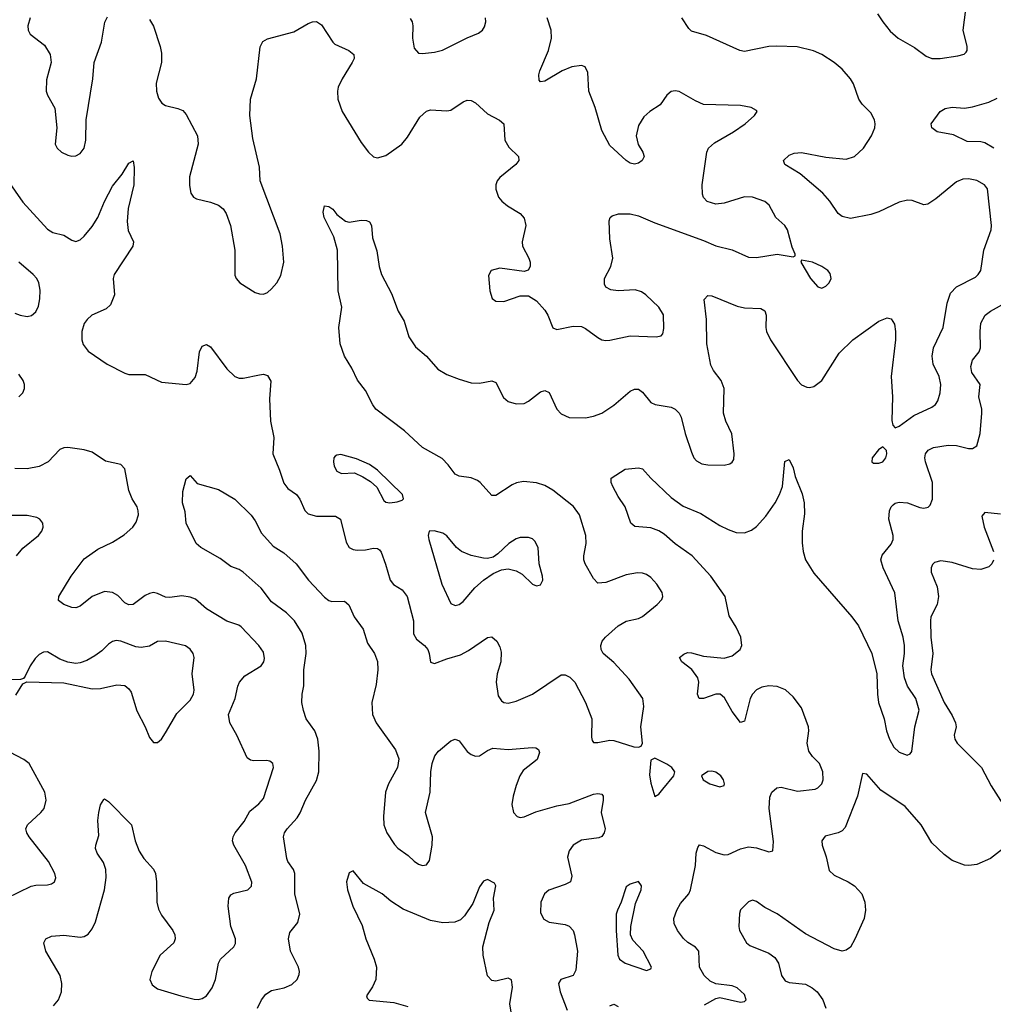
# Model space of a CAD drawing. Header units: inches. Extents: x 990586 to 1117858, y 769490 to 892071.
# Tile 165 of 248: x 1043894 to 1048671, y 851928 to 856761. Entities that reach past the tile are written whole.
import ezdxf

# ---------------------------------------------------------------- set-up
doc = ezdxf.new("R2010")
doc.units = ezdxf.units.IN
doc.header["$MEASUREMENT"] = 0
doc.layers.add('B0845', color=7, linetype='Continuous')

msp = doc.modelspace()

# ---------------------------------------------------------------- linework, layer by layer
at = {"layer": 'B0845', "color": 6}
for points, elevation in [([(1048103.4, 856790), (1048129, 856750), (1048164.8, 856704.8), (1048204.6, 856670), (1048284.6, 856624.6), (1048341.3, 856581.3), (1048370, 856570.9), (1048410.4, 856569.6), (1048496.6, 856583.4), (1048528.4, 856591.6), (1048538.1, 856601.9), (1048542.6, 856610), (1048542.7, 856630), (1048523.4, 856710), (1048536.3, 856810)], 2600), ([(1043833.3, 855973.3), (1043910, 855865.6), (1044030, 855731.9), (1044056.5, 855716.5), (1044110, 855702.6), (1044150, 855678.2), (1044170, 855672.9), (1044190, 855680.4), (1044210, 855697.6), (1044250, 855746.3), (1044277.4, 855790), (1044310, 855867.8), (1044350, 855943.6), (1044397.1, 856002.9), (1044430, 856057.2), (1044450, 856068.4), (1044455.5, 856035.5), (1044453.6, 855950), (1044426.2, 855833.8), (1044420.7, 855770), (1044426.1, 855726.1), (1044452.2, 855670), (1044449.6, 855650), (1044357.6, 855510), (1044353.2, 855490), (1044359.8, 855410), (1044338.7, 855361.3), (1044318.8, 855341.2), (1044248.6, 855311.4), (1044224.9, 855290), (1044210.8, 855269.2), (1044198.4, 855230), (1044198.5, 855190), (1044205.9, 855165.9), (1044230, 855134.3), (1044323, 855070), (1044410, 855025.7), (1044430, 855019.5), (1044510, 855020.2), (1044590, 854981.9), (1044710, 854969.7), (1044730, 854975.4), (1044754.8, 855005.2), (1044764.3, 855035.7), (1044776.9, 855130), (1044790, 855159), (1044810, 855166.9), (1044830, 855156), (1044910, 855047.8), (1044950.3, 855010.3), (1044970, 855002.2), (1044990, 855000.7), (1045070, 855018.3), (1045090, 855020.3), (1045110, 855014.3), (1045126.3, 854986.3), (1045119.4, 854899.4), (1045124.8, 854790), (1045140.5, 854710), (1045136.2, 854630), (1045169.4, 854550), (1045190, 854486.3), (1045210, 854460.2), (1045252.7, 854430), (1045267.9, 854407.9), (1045292.2, 854352.2), (1045310, 854335.2), (1045350, 854324.3), (1045443.5, 854323.4), (1045467.4, 854310), (1045495.8, 854195.8), (1045510.6, 854170), (1045530, 854160.3), (1045550, 854157.3), (1045590, 854158.8), (1045630, 854167), (1045650, 854165.9), (1045658.7, 854158.7), (1045667, 854147), (1045688.5, 854088.5), (1045711.6, 854010), (1045728.5, 853988.5), (1045770, 853962.6), (1045794.6, 853930), (1045826.2, 853810), (1045825.9, 853745.9), (1045841, 853721), (1045879.5, 853690), (1045895.9, 853670), (1045903.6, 853650), (1045910, 853607.2), (1045930, 853600.8), (1045990, 853624.6), (1046056.4, 853643.6), (1046095.6, 853664.4), (1046190, 853728.4), (1046210, 853732.2), (1046234.6, 853710), (1046250, 853682.2), (1046256.3, 853656.3), (1046254.8, 853610), (1046237.5, 853550), (1046232, 853510), (1046242.1, 853442.1), (1046257.7, 853417.7), (1046270, 853409.4), (1046290, 853405.9), (1046330, 853415.8), (1046410, 853450.1), (1046550, 853545.8), (1046570, 853545.8), (1046593.8, 853533.8), (1046617.1, 853510), (1046670.3, 853410), (1046701.1, 853330), (1046698.9, 853238.9), (1046702.7, 853222.8), (1046710, 853214), (1046730, 853213.2), (1046790, 853225), (1046810, 853223.5), (1046907.5, 853192.5), (1046930.4, 853189.6), (1046944, 853196), (1046949.3, 853210.7), (1046941.8, 853290), (1046955.8, 853390), (1046951.8, 853430), (1046884.2, 853524.2), (1046810, 853605.7), (1046757.3, 853650), (1046746.3, 853670), (1046745.2, 853690), (1046752.6, 853710), (1046767.6, 853730), (1046830, 853785.3), (1046870, 853808.5), (1046930, 853822.2), (1046950, 853832.1), (1047022.6, 853890), (1047044.1, 853915.9), (1047049.5, 853930), (1047046.4, 853950), (1047019.8, 853990), (1046990, 854023.7), (1046970, 854038.2), (1046950, 854044.6), (1046925.3, 854045.3), (1046870, 854035.8), (1046770, 853997.9), (1046730, 853994.5), (1046710, 854019), (1046669.3, 854090), (1046662.3, 854110), (1046661.7, 854130), (1046673, 854190), (1046671.8, 854230), (1046641.1, 854330), (1046611.7, 854371.7), (1046510, 854452.5), (1046470, 854474.2), (1046430, 854487.4), (1046365.8, 854494.2), (1046331.8, 854488.2), (1046310, 854478.3), (1046230, 854425.1), (1046210, 854425.7), (1046153.3, 854490), (1046139.6, 854499.6), (1046110, 854511.5), (1046050, 854519.8), (1046030.6, 854530.6), (1045996.7, 854576.7), (1045967, 854607), (1045870, 854661.9), (1045782.4, 854742.4), (1045641.2, 854850), (1045626.1, 854870), (1045590, 854940.8), (1045550.9, 854990.9), (1045523.6, 855050), (1045488.3, 855110), (1045466.7, 855170), (1045460.4, 855250), (1045474.7, 855350), (1045456.8, 855430), (1045452.5, 855630), (1045434.5, 855694.5), (1045387.9, 855790), (1045383.3, 855816.7), (1045390, 855847), (1045410, 855844.5), (1045430, 855830.9), (1045450, 855804.7), (1045492, 855772), (1045510, 855767.8), (1045570, 855777.4), (1045594.9, 855774.9), (1045610, 855768), (1045619.6, 855750), (1045625.2, 855690), (1045646.9, 855626.9), (1045657.6, 855550), (1045668.4, 855510), (1045717.7, 855417.6), (1045750.8, 855330.8), (1045781.2, 855281.2), (1045803.5, 855203.5), (1045835.3, 855155.3), (1045889.7, 855109.7), (1045946.2, 855046.2), (1045990, 855019.3), (1046050, 854995.9), (1046110, 854978.9), (1046150, 854976.8), (1046210, 854988.6), (1046230, 854980.2), (1046267.3, 854907.3), (1046290, 854886.8), (1046330, 854875.5), (1046370, 854877.9), (1046390, 854887.9), (1046450, 854934.2), (1046470, 854940.9), (1046491.4, 854931.4), (1046528.9, 854850), (1046550, 854825.8), (1046590, 854808.9), (1046670, 854806.9), (1046710, 854815.1), (1046750.1, 854830.1), (1046810, 854868.5), (1046890, 854937.7), (1046910, 854947.3), (1046930, 854947.7), (1046950, 854932.5), (1046990, 854882.1), (1047012.2, 854872.2), (1047090, 854858.9), (1047110, 854849.4), (1047129.1, 854830), (1047139.2, 854810), (1047159.5, 854730), (1047190, 854638.6), (1047202.6, 854610), (1047215.1, 854595.1), (1047241.5, 854581.5), (1047270, 854575.3), (1047350, 854573.8), (1047378.3, 854581.7), (1047390.7, 854589.3), (1047397.4, 854602.6), (1047399.3, 854630), (1047388.6, 854728.6), (1047358.6, 854790), (1047347.1, 854830), (1047351.2, 854951.2), (1047335.8, 854990), (1047298.9, 855038.9), (1047285.2, 855065.2), (1047264.8, 855170), (1047264.2, 855290), (1047253.3, 855386.7), (1047270, 855406.8), (1047290, 855406), (1047414.4, 855354.4), (1047450, 855347), (1047530, 855343.7), (1047550, 855331.4), (1047557.5, 855310), (1047554.5, 855250), (1047558.5, 855230), (1047577.3, 855190), (1047709.9, 854989.9), (1047730, 854968.7), (1047756.6, 854956.6), (1047770, 854955.1), (1047790, 854960.7), (1047830, 854990.5), (1047915.5, 855124.5), (1047982.4, 855190), (1048110, 855281), (1048150, 855297.5), (1048170, 855293.2), (1048186.1, 855266.1), (1048192, 855230), (1048191.6, 855190), (1048170.4, 855010), (1048176.7, 854910), (1048173.8, 854793.8), (1048178.8, 854770), (1048190, 854757.6), (1048210, 854765.5), (1048282, 854818), (1048370, 854858.7), (1048387.5, 854872.5), (1048399.1, 854890), (1048410.1, 854929.9), (1048414.6, 854970), (1048405.8, 855010), (1048376.5, 855070), (1048371.9, 855110), (1048377.2, 855150), (1048424.7, 855250), (1048445.4, 855370), (1048461.9, 855418.1), (1048490.6, 855449.4), (1048583.1, 855496.8), (1048597.8, 855510), (1048609.8, 855530.2), (1048624.6, 855630), (1048660.5, 855730), (1048661.8, 855750), (1048642.5, 855930), (1048628.1, 855950), (1048590, 855971.6), (1048550, 855979.3), (1048521.7, 855978.3), (1048490, 855965.3), (1048390, 855881.2), (1048350, 855855.3), (1048330, 855852.4), (1048272.8, 855872.8), (1048250, 855874.5), (1048210, 855865.3), (1048110, 855818.2), (1048070, 855805.3), (1047970, 855785.8), (1047930, 855794.3), (1047910, 855810.4), (1047869.7, 855870), (1047835.2, 855910), (1047723.6, 856003.6), (1047648.3, 856050), (1047641.8, 856070), (1047670, 856096.5), (1047694.6, 856105.4), (1047730, 856108.9), (1047850, 856085.4), (1047950, 856075.8), (1047990, 856089.5), (1048033.9, 856130), (1048073.2, 856190), (1048089.7, 856230), (1048091.7, 856250), (1048087.9, 856270), (1048070, 856303.3), (1048027, 856347), (1048010.8, 856370), (1047985.7, 856445.7), (1047971.1, 856471.1), (1047930, 856517.5), (1047891, 856551), (1047830, 856590), (1047788.2, 856608.2), (1047708.3, 856628.3), (1047608.8, 856631.2), (1047570, 856628.7), (1047450, 856605.2), (1047426.8, 856610), (1047263.6, 856683.6), (1047190, 856704.2), (1047177, 856717), (1047143.2, 856770)], 2600), ([(1043945.6, 856770), (1043933.9, 856730), (1043935.2, 856710), (1043945, 856690), (1044016.1, 856636.1), (1044043.3, 856590), (1044047.5, 856550), (1044025.2, 856465.2), (1044024.1, 856410), (1044030.4, 856390), (1044065.9, 856325.9), (1044075.8, 856230), (1044068.5, 856150), (1044077.5, 856130), (1044099.2, 856110), (1044130, 856095.5), (1044150, 856090.8), (1044170, 856092.3), (1044190, 856103.7), (1044210.5, 856130), (1044219.2, 856170), (1044219.5, 856270), (1044252.4, 856470), (1044259.3, 856550), (1044295.1, 856650), (1044311.7, 856748.3), (1044324.5, 856775.5)], 2700), ([(1044530, 856761), (1044550, 856728.2), (1044583.6, 856630), (1044590, 856597.1), (1044590, 856550), (1044562.7, 856450), (1044564.5, 856410), (1044575.1, 856375.1), (1044591.7, 856351.7), (1044610, 856339.4), (1044670, 856325.7), (1044695.1, 856315.1), (1044710, 856295.7), (1044766.4, 856190), (1044770, 856150), (1044726.4, 855990), (1044727.1, 855947.1), (1044733.7, 855910), (1044746.1, 855890), (1044761, 855881), (1044830, 855866), (1044870, 855850.1), (1044891.7, 855831.7), (1044907.2, 855810), (1044928.2, 855750), (1044948.9, 855630), (1044950, 855507), (1044956.6, 855490), (1044973.9, 855470), (1045050, 855421.6), (1045070, 855414.6), (1045090, 855414.1), (1045110, 855422.2), (1045130, 855439.8), (1045154.9, 855470), (1045175, 855505), (1045189.2, 855570), (1045183.1, 855650), (1045171.7, 855710), (1045073.7, 855970), (1045070, 856037.7), (1045037.1, 856177.1), (1045023.4, 856290), (1045026.3, 856370), (1045055.3, 856470), (1045073.1, 856626.9), (1045086.7, 856653.3), (1045110, 856666.6), (1045239, 856701), (1045310, 856742.3), (1045330, 856750.7), (1045350, 856752.3), (1045375.1, 856735.1), (1045430, 856650.1), (1045440.5, 856640.5), (1045509.4, 856610), (1045533.1, 856590), (1045534.6, 856570), (1045525.5, 856550), (1045476.3, 856470), (1045457, 856430), (1045452.7, 856410), (1045454.2, 856370), (1045476.5, 856310), (1045570, 856158.8), (1045604.8, 856110), (1045630, 856088), (1045650, 856082.8), (1045690, 856094.1), (1045768.3, 856150), (1045796.5, 856183.5), (1045857.4, 856282.6), (1045890, 856311.4), (1045910, 856318.1), (1045990, 856312.8), (1046010, 856317.4), (1046070, 856357.3), (1046090, 856365.3), (1046110, 856363.9), (1046130, 856352.5), (1046190, 856299), (1046247.8, 856267.8), (1046269.2, 856250), (1046274.4, 856170), (1046294.4, 856134.4), (1046341.5, 856090), (1046342.5, 856070), (1046329, 856050), (1046250, 855987), (1046236.7, 855970), (1046230.1, 855950), (1046229.5, 855929.5), (1046242.7, 855890), (1046258.9, 855870), (1046287.2, 855847.2), (1046349.8, 855809.8), (1046370, 855786.2), (1046378.2, 855750), (1046359, 855670), (1046361.2, 855650), (1046392.9, 855590), (1046399.4, 855570), (1046399.1, 855550), (1046389.1, 855530.9), (1046370, 855525.7), (1046250, 855540.6), (1046207.8, 855530), (1046195, 855505), (1046200.7, 855430), (1046212.6, 855392.6), (1046230, 855379.8), (1046270, 855378.5), (1046350, 855405), (1046390, 855405), (1046430, 855380.5), (1046470, 855334.8), (1046485.6, 855310), (1046510, 855248.2), (1046530, 855239.9), (1046610, 855257), (1046650, 855254.9), (1046670, 855245.6), (1046730, 855200.3), (1046750, 855190.1), (1046770, 855186.1), (1046790, 855188.2), (1046890, 855209.4), (1047016.2, 855203.8), (1047042, 855210), (1047050, 855219.7), (1047055.1, 855244.9), (1047052.8, 855312.8), (1047030.5, 855350), (1046965.8, 855410), (1046945.6, 855425.6), (1046914.3, 855434.3), (1046830, 855430.7), (1046794.8, 855434.8), (1046770, 855448.7), (1046763.5, 855463.5), (1046763.4, 855490), (1046795, 855550), (1046804.7, 855590), (1046790, 855685.1), (1046787.1, 855772.9), (1046790.7, 855789.3), (1046801.8, 855798.2), (1046832.6, 855807.4), (1046890, 855808), (1046930, 855798.5), (1047010, 855763.2), (1047250, 855677.6), (1047310, 855650.1), (1047390, 855631), (1047470, 855595.1), (1047510, 855594.2), (1047610.4, 855610.4), (1047690, 855597.6), (1047698.8, 855601.2), (1047699.7, 855610), (1047684.1, 855644.1), (1047661.3, 855730), (1047647.6, 855750), (1047604.8, 855790), (1047570.9, 855850), (1047550, 855868.9), (1047490, 855889.2), (1047450, 855891.2), (1047350, 855859.6), (1047310, 855855.9), (1047268, 855868), (1047250, 855887.5), (1047244, 855904), (1047243.1, 855950), (1047265.3, 856110), (1047274.2, 856130), (1047303, 856157), (1047396.1, 856210), (1047454.5, 856250), (1047498.8, 856290), (1047512.8, 856310), (1047510, 856314.5), (1047482.7, 856330), (1047430, 856339.2), (1047250, 856344.9), (1047210, 856362.5), (1047130, 856408.7), (1047110, 856412.3), (1047090, 856408.3), (1047069.2, 856390.8), (1047036.9, 856343.1), (1046986, 856310), (1046955.8, 856284.2), (1046930, 856242.3), (1046919.6, 856190), (1046928.6, 856148.6), (1046951.4, 856110), (1046957.3, 856090), (1046947.7, 856070), (1046930, 856056.3), (1046910, 856052.1), (1046890, 856057.3), (1046870, 856069.9), (1046790, 856144), (1046750, 856216.2), (1046717.4, 856330), (1046686.6, 856410), (1046681.1, 856501.1), (1046669.1, 856529.1), (1046650, 856535.9), (1046603.8, 856530), (1046556.2, 856510), (1046470, 856458.4), (1046450, 856455.3), (1046443.2, 856463.2), (1046441.2, 856490), (1046446.4, 856510), (1046488.6, 856610), (1046503.9, 856670), (1046501.5, 856710), (1046482.3, 856770)], 2700), ([(1045810, 856766.3), (1045819.2, 856750), (1045822.6, 856730), (1045821.8, 856670), (1045830, 856621.2), (1045850, 856596.3), (1045870, 856595.1), (1045930, 856601.2), (1045968.9, 856611.1), (1046090, 856672.5), (1046145, 856695), (1046165.6, 856710), (1046174.9, 856725.1), (1046180.5, 856750), (1046179.4, 856770)], 2800), ([(1048674.2, 856130), (1048630, 856156.3), (1048610, 856162.1), (1048543.4, 856163.4), (1048475.5, 856195.5), (1048395.1, 856210), (1048369.1, 856230), (1048365.7, 856250), (1048409.8, 856310), (1048435.1, 856324.9), (1048469.2, 856330.8), (1048530, 856326.9), (1048570, 856332.4), (1048650, 856355.9), (1048690, 856375.8)], 2500), ([(1043870, 855320.5), (1043896.3, 855310), (1043930, 855304.2), (1043951.8, 855308.2), (1043972.8, 855327.2), (1043985.4, 855354.6), (1043992.2, 855390), (1043994, 855434), (1043988.5, 855470), (1043978, 855490), (1043960.1, 855510), (1043890, 855570.2)], 2600), ([(1047253.8, 851926.2), (1047310, 851956.8), (1047330, 851961.4), (1047430, 851938.9), (1047450, 851941.9), (1047459.3, 851950), (1047450, 851976.7), (1047415, 852010), (1047390, 852018.7), (1047310, 852029.6), (1047282.7, 852042.7), (1047251.9, 852070), (1047230.1, 852110.1), (1047226.1, 852190), (1047209.3, 852209.3), (1047171.6, 852231.6), (1047151.4, 852251.4), (1047121.7, 852290), (1047105.5, 852325.5), (1047104, 852350), (1047118.2, 852390), (1047137.1, 852422.9), (1047178, 852470), (1047186.2, 852490), (1047210.5, 852610), (1047214, 852670), (1047221.3, 852698.7), (1047230, 852711.3), (1047250, 852706.4), (1047310, 852672.7), (1047350, 852662), (1047370, 852664.2), (1047430, 852692.2), (1047470, 852702), (1047510, 852697), (1047570, 852675.9), (1047590, 852681.3), (1047593.3, 852726.7), (1047571.7, 852890), (1047575.3, 852944.7), (1047585.3, 852970), (1047609.7, 852990.3), (1047630, 852993.8), (1047710, 852973.9), (1047796.4, 852983.6), (1047810.7, 852990), (1047829.5, 853010.5), (1047836.1, 853030), (1047835.4, 853070), (1047818.8, 853110), (1047784, 853144), (1047765.5, 853170), (1047757.8, 853210), (1047766.9, 853270), (1047764.3, 853290), (1047730, 853383.7), (1047690, 853436.7), (1047652.1, 853472.1), (1047610, 853488.2), (1047570, 853491.5), (1047535.3, 853484.7), (1047508.7, 853471.2), (1047489.6, 853450.4), (1047478.5, 853430), (1047450, 853318.8), (1047430, 853311.9), (1047390, 853365.2), (1047352.9, 853432.9), (1047331, 853450), (1047309, 853451), (1047250, 853429), (1047227.9, 853430), (1047220.3, 853450), (1047225.7, 853510), (1047221.6, 853530), (1047191.8, 853571.8), (1047143.2, 853610), (1047131.2, 853630), (1047152.6, 853647.4), (1047170, 853654.3), (1047190, 853653.2), (1047250, 853636.3), (1047350, 853627.2), (1047390, 853639.2), (1047428.6, 853670), (1047437.1, 853690), (1047432.2, 853730), (1047410, 853779.7), (1047374.4, 853834.4), (1047355, 853930), (1047285.8, 854030), (1047193.9, 854130), (1047110, 854187.9), (1047055.8, 854235.8), (1047030, 854252.5), (1046990, 854266.7), (1046912.9, 854272.9), (1046892, 854290), (1046864.8, 854370), (1046830, 854420.9), (1046804.3, 854470), (1046796.7, 854490), (1046795.4, 854510), (1046865.6, 854554.4), (1046930, 854560.9), (1046950, 854557), (1046991.3, 854510), (1047090, 854415.3), (1047150, 854372.6), (1047236.8, 854336.8), (1047330, 854277.8), (1047370, 854258), (1047410, 854244.3), (1047450, 854241.8), (1047484.8, 854255.2), (1047510, 854273.4), (1047555.3, 854324.7), (1047601.6, 854390), (1047622.8, 854430), (1047636.1, 854470), (1047648.3, 854591.7), (1047670, 854602.4), (1047690, 854561.3), (1047699.3, 854519.3), (1047733.2, 854433.2), (1047742.9, 854390), (1047745, 854335), (1047733.9, 854250), (1047733.4, 854193.4), (1047737.5, 854150), (1047750.1, 854110), (1047790, 854044.1), (1047977.4, 853830), (1048010, 853786.6), (1048074.5, 853650), (1048099.9, 853550), (1048102.7, 853450), (1048108.3, 853410), (1048135.8, 853330), (1048147.8, 853270), (1048161.1, 853230), (1048183.5, 853190), (1048210, 853165.8), (1048248.5, 853151.5), (1048262.9, 853157.1), (1048271.4, 853168.6), (1048286.4, 853290), (1048307.9, 853372.1), (1048291.4, 853430), (1048249.9, 853489.9), (1048235.2, 853530), (1048226.6, 853590), (1048235.4, 853650), (1048235, 853690), (1048228.6, 853730), (1048204.7, 853810), (1048188.2, 853948.2), (1048131.3, 854070), (1048120.1, 854110), (1048126.7, 854133.3), (1048170, 854186.7), (1048179.4, 854210), (1048179.8, 854230), (1048158.3, 854310), (1048162.5, 854350), (1048170, 854370), (1048179.9, 854380.1), (1048190, 854387.6), (1048210, 854392.6), (1048250, 854389.5), (1048310, 854366.4), (1048330, 854364), (1048351.5, 854368.5), (1048361.9, 854378.1), (1048372.5, 854407.5), (1048373.4, 854490), (1048338.1, 854590), (1048335.4, 854610), (1048338.6, 854630), (1048351.4, 854648.6), (1048378.1, 854661.9), (1048450, 854673.4), (1048490, 854671.7), (1048550, 854655.7), (1048570, 854655.7), (1048590.1, 854669.9), (1048607.1, 854730), (1048614.2, 854830), (1048614.4, 854850), (1048599.6, 854910), (1048607.4, 854970), (1048566.6, 855030), (1048560.9, 855059.1), (1048569.2, 855090), (1048601.5, 855130), (1048608.5, 855150), (1048606.3, 855230), (1048610, 855271.6), (1048630.6, 855310), (1048657.5, 855330), (1048742, 855378)], 2500), ([(1043890.1, 854909.9), (1043909.9, 854930), (1043917.2, 854950), (1043917.5, 854970), (1043911.2, 854990), (1043890, 855020.8)], 2600), ([(1044059.6, 851920.4), (1044084.9, 851950), (1044099.1, 851990), (1044101.3, 852030), (1044091.8, 852070), (1044022.7, 852190), (1044012.4, 852230), (1044022, 852250), (1044050, 852262.2), (1044110, 852267.2), (1044190, 852257.4), (1044210, 852260.8), (1044230, 852272.8), (1044250, 852298.1), (1044266.3, 852333.7), (1044310.4, 852490), (1044318.6, 852550), (1044316.7, 852590), (1044304.5, 852624.5), (1044274.2, 852670), (1044266.6, 852693.4), (1044267.3, 852710), (1044282.5, 852757.5), (1044277.6, 852830), (1044281.9, 852870), (1044290, 852907.7), (1044306.3, 852933.7), (1044310, 852937), (1044330, 852924), (1044441.9, 852810), (1044460.8, 852730), (1044479.8, 852679.8), (1044503.2, 852643.2), (1044550.9, 852590.9), (1044560.2, 852570), (1044565.6, 852530), (1044566.6, 852430), (1044575.1, 852395.1), (1044590, 852366), (1044645.8, 852290), (1044654.5, 852270), (1044657.3, 852250), (1044650.6, 852230), (1044583, 852170), (1044542, 852090), (1044532.7, 852050), (1044543.3, 852023.3), (1044570, 852004.5), (1044685.3, 851970), (1044750, 851953.5), (1044770, 851951.4), (1044790, 851957.4), (1044810, 851970.7), (1044839.1, 852010), (1044853.9, 852050), (1044869.9, 852129.9), (1044879.8, 852150), (1044944.4, 852210), (1044952.9, 852227.1), (1044952.3, 852250), (1044929.1, 852310), (1044916.8, 852410), (1044919.5, 852450), (1044930, 852465.6), (1044945.4, 852474.6), (1045013.3, 852490), (1045031.8, 852508.2), (1045032.5, 852527.5), (1045001.4, 852610), (1044945.3, 852710), (1044938.7, 852730), (1044940.9, 852750), (1044951.2, 852770), (1044994.8, 852825.2), (1045023.3, 852876.6), (1045067.5, 852912.5), (1045090, 852937.8), (1045138.9, 853090), (1045135.8, 853110), (1045121.2, 853121.2), (1045105.5, 853125.5), (1045042.7, 853122.7), (1045026.3, 853126.3), (1045010, 853138.4), (1044959.9, 853250), (1044924.2, 853310), (1044918.9, 853350), (1044951.2, 853430), (1044963.6, 853490), (1044972, 853510), (1044999.2, 853540.8), (1045079, 853590), (1045092.4, 853610), (1045095, 853625), (1045090, 853656.1), (1045067.4, 853690), (1044980.3, 853780.3), (1044968.5, 853788.5), (1044909.5, 853809.5), (1044810, 853869.1), (1044756.4, 853916.4), (1044730, 853927.4), (1044690, 853932.9), (1044630, 853924.9), (1044610, 853927.3), (1044570, 853945.3), (1044550, 853949.1), (1044530, 853945.4), (1044510, 853934.5), (1044450, 853890), (1044430, 853888.3), (1044410, 853899.5), (1044374.6, 853934.6), (1044350, 853949.7), (1044310, 853953.9), (1044249.6, 853930.4), (1044190, 853882.7), (1044170, 853874.4), (1044150, 853875.6), (1044110.8, 853890), (1044084.7, 853910), (1044086.1, 853930), (1044146.2, 854030), (1044210, 854115.2), (1044278, 854162), (1044350, 854196.4), (1044407.3, 854232.7), (1044449, 854270), (1044465.6, 854294.4), (1044476.7, 854330), (1044475.9, 854350), (1044470, 854370), (1044445.7, 854410), (1044429.4, 854449.4), (1044410, 854555.7), (1044390, 854577.8), (1044314.4, 854594.4), (1044250, 854637.9), (1044210, 854649.7), (1044130, 854661.6), (1044110, 854660.1), (1044090, 854651.7), (1044033.2, 854590), (1043990, 854568.3), (1043930, 854557.1), (1043870, 854557.5)], 2600), ([(1045060.1, 851910), (1045079.8, 851950), (1045101.2, 851978.8), (1045130, 851996.5), (1045192.3, 852010), (1045230, 852026.2), (1045254.8, 852050), (1045265, 852075), (1045266.8, 852090), (1045262, 852110), (1045222, 852190), (1045212.2, 852250), (1045219.7, 852280.3), (1045259.1, 852330), (1045268.2, 852370), (1045243.2, 852470), (1045244.5, 852570), (1045237.5, 852590), (1045209.8, 852629.8), (1045204.6, 852644.6), (1045188.3, 852750), (1045193.5, 852770), (1045207.1, 852790), (1045255.7, 852844.3), (1045270, 852867.8), (1045296.6, 852930), (1045350, 853027.6), (1045361.2, 853070), (1045364, 853170), (1045357.6, 853230), (1045342.1, 853270), (1045300, 853330), (1045286.2, 853370), (1045279.1, 853410), (1045279.2, 853450), (1045288, 853492), (1045288.9, 853570), (1045299.4, 853650), (1045297.1, 853690), (1045279.6, 853750), (1045241.5, 853810), (1045203.2, 853850), (1045130, 853903.7), (1045078.9, 853970), (1044990, 854049.9), (1044970, 854062.8), (1044930, 854076.3), (1044876.8, 854116.8), (1044782.1, 854170), (1044760.5, 854190), (1044710.7, 854290), (1044705, 854345), (1044692.8, 854390), (1044694.5, 854445.5), (1044710, 854507.3), (1044730, 854524), (1044764.2, 854484.2), (1044870, 854455.8), (1044950, 854407), (1045030, 854328.3), (1045050, 854301.6), (1045081.1, 854241.1), (1045137.3, 854177.3), (1045190, 854143.5), (1045250.1, 854090), (1045311.8, 854010), (1045390, 853927.4), (1045410, 853909.8), (1045424.8, 853904.8), (1045487.3, 853907.3), (1045509.4, 853889.4), (1045535.6, 853830), (1045579.5, 853770), (1045600.7, 853700.7), (1045634.6, 853650), (1045650, 853611.4), (1045651.9, 853570), (1045642.8, 853497.2), (1045621.4, 853410), (1045624.3, 853350), (1045642.5, 853310), (1045737.4, 853177.4), (1045753.5, 853133.5), (1045747.9, 853090), (1045702.8, 853010), (1045689.4, 852970), (1045679.4, 852850), (1045680.4, 852810), (1045695.5, 852770), (1045732.6, 852712.6), (1045750, 852694.1), (1045799.3, 852659.3), (1045830, 852631.3), (1045850, 852616.6), (1045870, 852610.1), (1045890, 852613.6), (1045905.2, 852634.8), (1045918, 852710), (1045919.2, 852750), (1045885.8, 852870), (1045908.8, 852970), (1045911.5, 853070), (1045917.4, 853110), (1045931.4, 853148.6), (1045948.7, 853171.3), (1046010, 853221), (1046030, 853230.1), (1046050, 853221.4), (1046090, 853169.4), (1046110, 853154.1), (1046130, 853146.5), (1046150, 853147.5), (1046190, 853174.4), (1046215, 853185), (1046290, 853178.8), (1046408.8, 853188.8), (1046427, 853187), (1046439.2, 853179.2), (1046444.6, 853164.6), (1046432.4, 853130), (1046363.7, 853076.3), (1046347.3, 853050), (1046330, 853001.7), (1046314.5, 852950), (1046309.5, 852909.5), (1046317.4, 852870), (1046335.6, 852850), (1046350, 852845.3), (1046370, 852848.2), (1046427.3, 852872.7), (1046530, 852902.1), (1046590, 852913.7), (1046710, 852960.1), (1046730, 852963.8), (1046750, 852960.5), (1046756.5, 852950), (1046757.6, 852930), (1046747.4, 852870), (1046766.6, 852790), (1046762.3, 852770), (1046750, 852752.2), (1046735.1, 852744.9), (1046650, 852734.4), (1046610, 852709.1), (1046590, 852681.2), (1046581.5, 852650), (1046603.1, 852556.9), (1046596.6, 852530), (1046570, 852515.6), (1046490, 852489.1), (1046469.3, 852470), (1046450.3, 852430), (1046450, 852377.3), (1046466.5, 852346.5), (1046492.3, 852332.3), (1046570, 852320.6), (1046590, 852311.9), (1046609, 852290), (1046615.7, 852270), (1046631.3, 852190), (1046623.5, 852096.5), (1046610, 852069.9), (1046549.6, 852050), (1046537.5, 852030), (1046545.6, 851990), (1046580.1, 851900.1)], 2500), ([(1043877.9, 854130), (1043910, 854167), (1043986.2, 854230), (1044002, 854250), (1044009, 854270), (1044007.8, 854290), (1043993.1, 854310), (1043978.1, 854318.1), (1043930, 854326.6), (1043810, 854326.9)], 2700), ([(1048706.5, 854333.5), (1048630, 854341.9), (1048615.6, 854324.4), (1048625.9, 854270), (1048671.6, 854150)], 2400), ([(1048672.1, 854107.9), (1048663.9, 854090), (1048650, 854076.1), (1048610, 854062.4), (1048570, 854064.9), (1048470, 854096), (1048414.4, 854105.6), (1048383.4, 854096.6), (1048372.8, 854087.2), (1048365.6, 854070), (1048367, 854050), (1048396.6, 853976.6), (1048402.3, 853930), (1048395.6, 853890), (1048365.3, 853830), (1048362.4, 853810), (1048364.7, 853730), (1048374, 853650), (1048364.1, 853570), (1048368.4, 853550), (1048430.9, 853410), (1048470, 853345.3), (1048485.9, 853310), (1048488.7, 853290), (1048479.8, 853250), (1048481.8, 853230), (1048494.1, 853210), (1048613.1, 853090), (1048661.4, 853001.4), (1048730, 852893.1)], 2400), ([(1043874.9, 853445.1), (1043910, 853501.5), (1043929.6, 853510.4), (1044110, 853506.9), (1044250, 853476.4), (1044290, 853478.8), (1044370, 853496.9), (1044410, 853492.4), (1044430, 853477.5), (1044440.4, 853460.4), (1044468, 853368), (1044509.5, 853290), (1044530, 853237.6), (1044550, 853212.9), (1044570, 853212.6), (1044590, 853230.2), (1044610, 853260.2), (1044664.6, 853355.4), (1044730, 853421.5), (1044747.3, 853450), (1044749.6, 853470.4), (1044740.5, 853550), (1044749.7, 853630), (1044744.9, 853650), (1044730.9, 853670.9), (1044707.4, 853687.4), (1044610, 853710), (1044570, 853709.1), (1044530, 853686.1), (1044490, 853678.8), (1044463.6, 853683.6), (1044390, 853710.8), (1044366.9, 853713.1), (1044350, 853709.6), (1044330, 853695.9), (1044296.6, 853663.4), (1044261.9, 853638.1), (1044223.6, 853616.4), (1044190, 853604.1), (1044170, 853601.8), (1044130, 853606.9), (1044090, 853622.3), (1044030, 853657.9), (1044010, 853656.2), (1043990, 853645), (1043970, 853625.5), (1043945.8, 853590), (1043921.5, 853538.5), (1043912.1, 853527.9), (1043898.3, 853521.7), (1043850, 853521.2)], 2700), ([(1043829.4, 852450), (1043950, 852508.3), (1043973.3, 852513.3), (1044030, 852514), (1044050, 852519.4), (1044065.2, 852530), (1044071, 852549), (1044066.2, 852570), (1044035.3, 852630), (1043940.8, 852750), (1043929.2, 852770), (1043924.4, 852790), (1043931.9, 852810), (1043997.8, 852870), (1044013.2, 852890), (1044024.5, 852930), (1044017.1, 852970), (1043940.8, 853110), (1043914.2, 853130), (1043846.1, 853166.1)], 2700), ([(1048715.8, 852690), (1048656.8, 852643.2), (1048590, 852614.6), (1048550.7, 852609.3), (1048530, 852611.4), (1048470, 852633.5), (1048430, 852664.2), (1048370, 852720.5), (1048316.6, 852810), (1048239.2, 852899.2), (1048119.4, 852979.4), (1048050, 853058), (1048030, 853061.1), (1048004.7, 852950), (1047944.2, 852795.8), (1047930, 852779.6), (1047910.3, 852769.7), (1047846.3, 852753.7), (1047830.3, 852730), (1047831.3, 852710), (1047851.6, 852651.6), (1047865.3, 852585.3), (1047890, 852561.8), (1047959.6, 852530), (1047990, 852509.9), (1048025.4, 852470), (1048041.5, 852430), (1048044.6, 852390), (1048036.9, 852350), (1047992.5, 852247.5), (1047970, 852209.2), (1047950, 852193.3), (1047930, 852189.5), (1047890, 852200.3), (1047750, 852273.5), (1047610, 852373.2), (1047550, 852403.4), (1047510, 852432.2), (1047490, 852439.9), (1047470, 852432.1), (1047430, 852391.6), (1047425.4, 852374.6), (1047421.8, 852310), (1047426.4, 852290), (1047459.5, 852230), (1047476.8, 852216.8), (1047570, 852179.9), (1047598.5, 852158.5), (1047617.4, 852130), (1047632.2, 852070), (1047650, 852043), (1047670, 852034.7), (1047750, 852026.8), (1047782.5, 852010), (1047806.2, 851990), (1047835, 851950), (1047849.2, 851910)], 2400), ([(1046305.6, 851890), (1046299.5, 851930), (1046312, 852012), (1046307.7, 852047.7), (1046290, 852056.3), (1046230, 852041.8), (1046210, 852045.1), (1046190, 852068.2), (1046167.8, 852170), (1046166.9, 852210), (1046196.8, 852330), (1046222.3, 852390), (1046219.2, 852450), (1046231, 852510), (1046223.6, 852523.6), (1046190, 852540.2), (1046170, 852533.2), (1046150, 852504.2), (1046116.7, 852423.3), (1046076.7, 852363.3), (1046057.2, 852342.8), (1046028.5, 852331.5), (1045970, 852328.6), (1045910, 852339.6), (1045775.3, 852395.3), (1045715.1, 852435.1), (1045673.2, 852470), (1045581.5, 852521.5), (1045530, 852583.1), (1045510, 852574.4), (1045497.3, 852530), (1045502.6, 852490), (1045529.2, 852410), (1045575.1, 852315.1), (1045592.7, 852250), (1045634, 852150), (1045645.3, 852110), (1045641.6, 852050), (1045625.6, 852014.4), (1045595.3, 851970), (1045599.2, 851959.2), (1045609.2, 851949.2), (1045730, 851937.9), (1045798.2, 851918.2)], 2400), ([(1046790, 851921.4), (1046810, 851928.6), (1046830, 851917.5)], 2500)]:
    msp.add_lwpolyline(points, dxfattribs=dict(at, elevation=elevation))
for points, elevation in [([(1047730, 855581.2), (1047726.3, 855570), (1047773.5, 855490), (1047810, 855449.5), (1047830, 855442.8), (1047850, 855452.4), (1047865.4, 855470), (1047875.2, 855490), (1047870, 855515.5), (1047858.7, 855530), (1047829.8, 855550), (1047784.2, 855570)], 2700), ([(1048130, 854665.1), (1048107.8, 854650), (1048077.1, 854610), (1048074.9, 854590), (1048084.2, 854584.2), (1048110, 854583.9), (1048130, 854590.2), (1048144.2, 854610), (1048149.1, 854630), (1048147.2, 854647.2)], 2600), ([(1045470, 854627), (1045450, 854623.9), (1045442.2, 854617.8), (1045436.1, 854610), (1045433.2, 854590), (1045436.7, 854570), (1045450, 854545), (1045473.4, 854533.4), (1045536.5, 854536.5), (1045577.5, 854517.5), (1045614.5, 854494.5), (1045645.8, 854465.8), (1045681.2, 854401.2), (1045690, 854393.3), (1045710, 854389.5), (1045746.3, 854393.7), (1045770, 854402), (1045777.7, 854410), (1045772.3, 854430), (1045650, 854549.4), (1045610, 854577.5), (1045546.2, 854606.2)], 2700), ([(1045927.6, 854252.4), (1045902.6, 854250), (1045897.7, 854230), (1045902, 854210), (1045965.3, 853990), (1046010, 853896.2), (1046030, 853885), (1046050, 853890.4), (1046070, 853905.9), (1046127.4, 853972.6), (1046170, 854010.1), (1046217.9, 854042.1), (1046258.7, 854061.3), (1046290, 854065.3), (1046330, 854056.6), (1046359.4, 854039.4), (1046410, 853990.1), (1046430, 853982.9), (1046450, 853987.5), (1046460.6, 854010), (1046458.6, 854030), (1046442.5, 854090), (1046437.2, 854170), (1046422.2, 854202.2), (1046410, 854213.5), (1046390, 854219.9), (1046350, 854218.8), (1046330, 854213.3), (1046293.3, 854190), (1046240.4, 854139.6), (1046216.7, 854123.3), (1046190, 854116.7), (1046170, 854117.4), (1046110, 854130.9), (1046062.5, 854150), (1046037.6, 854170), (1045990, 854227), (1045970, 854240.3)], 2700), ([(1047010, 853136.8), (1046990, 853126), (1046984.7, 853055.3), (1046990, 853013.1), (1047010, 852949), (1047030, 852960.1), (1047050, 852983.6), (1047103.2, 853050), (1047107.9, 853070), (1047093.2, 853090), (1047070, 853106.5)], 2600), ([(1047290, 853073.3), (1047270, 853070.9), (1047239.6, 853050), (1047248.2, 853030), (1047280.8, 853010), (1047330, 852996), (1047350, 853001.6), (1047352.9, 853010), (1047347.4, 853030), (1047333.9, 853050), (1047310, 853068.5)], 2600), ([(1046930, 852530.4), (1046890, 852518.8), (1046870, 852504.9), (1046845.8, 852430), (1046826.6, 852390), (1046821.3, 852370), (1046821.1, 852290), (1046828.6, 852170), (1046837, 852150), (1046864.4, 852130), (1046970, 852094), (1046990, 852102), (1046993.6, 852110), (1046952.8, 852190), (1046902.7, 852242.7), (1046891.4, 852270), (1046892, 852310), (1046916.3, 852423.7), (1046943.4, 852490), (1046945.3, 852510)], 2600)]:
    msp.add_lwpolyline(points, close=True, dxfattribs=dict(at, elevation=elevation))

doc.saveas('drawing.dxf')
